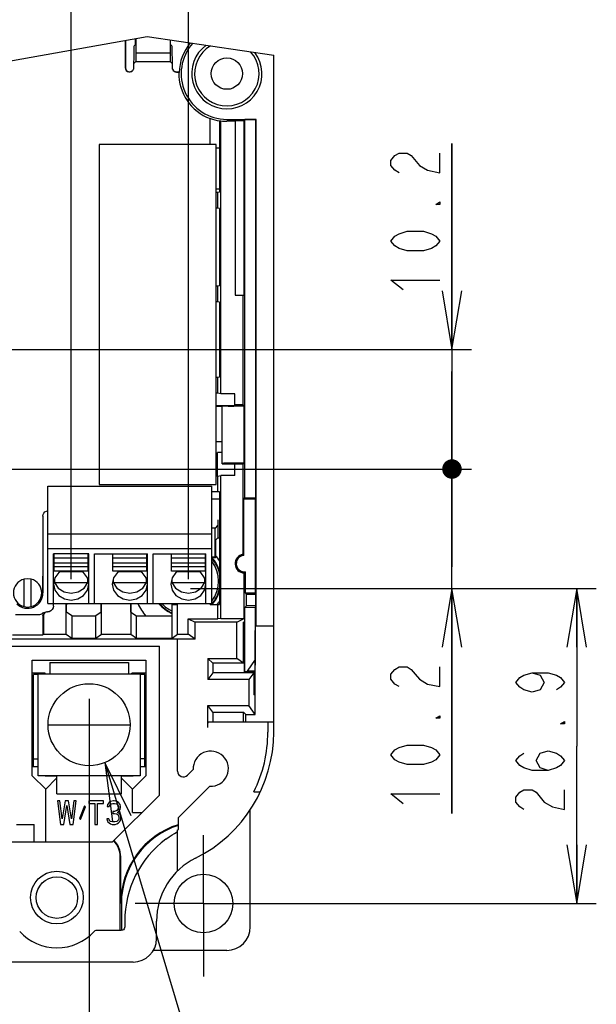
# Model space of a CAD drawing. Extents: x 36 to 410, y 13 to 287.
# Tile 12 of 18: x 267 to 297, y 63 to 113. Entities that reach past the tile are written whole.
import ezdxf

# ---------------------------------------------------------------- set-up
doc = ezdxf.new("R2010")
doc.units = 0
doc.header["$LTSCALE"] = 23.1
doc.linetypes.add('CENTER', pattern=[0.6, 0.375, -0.075, 0.075, -0.075])
doc.layers.get('0').update_dxf_attribs({"linetype": 'CONTINUOUS'})
for name, color, linetype in [('ALL_CURVE', 7, 'CONTINUOUS'), ('ALL_DIM', 7, 'CONTINUOUS'), ('ALL_NOTE', 7, 'CONTINUOUS'), ('DEFAULT_1', 7, 'CENTER')]:
    doc.layers.add(name, color=color, linetype=linetype)
doc.dimstyles.get("Standard").update_dxf_attribs({"dimtxt": 2.5, "dimasz": 2.5, "dimexe": 1.25, "dimexo": 0.625, "dimtad": 1, "dimcen": 2.5, "dimazin": 3, "dimtfac": 1, "dimtmove": 0, "dimatfit": 3})

# ---------------------------------------------------------------- blocks, each defined once
blk = doc.blocks.new('_OPEN')
at = {"color": 0, "linetype": 'BYBLOCK'}
for p, q in [((0, 0), (-1, 0.167)), ((-1, -0.167), (0, 0)), ((-1, 0), (0, 0))]:
    blk.add_line(p, q, dxfattribs=at)
blk = doc.blocks.new('*D18')
at = {"layer": 'ALL_DIM', "color": 2, "linetype": 'CONTINUOUS'}
for p, q in [((224.771, 76.594), (224.771, 46.839)), ((270.551, 76.594), (270.551, 46.839)), ((224.771, 47.839), (247.661, 47.839)), ((270.551, 47.839), (247.661, 47.839))]:
    blk.add_line(p, q, dxfattribs=at)
at = {"layer": 'ALL_DIM', "color": 2, "linetype": 'CONTINUOUS', "xscale": 3, "yscale": 3, "zscale": 3, "rotation": 180}
blk.add_blockref('_OPEN', (224.771, 47.839), dxfattribs=at)
at = {"layer": 'ALL_DIM', "color": 2, "linetype": 'CONTINUOUS', "xscale": 3, "yscale": 3, "zscale": 3}
blk.add_blockref('_OPEN', (270.551, 47.839), dxfattribs=at)
blk = doc.blocks.new('_DOT')
at = {"color": 0, "linetype": 'BYBLOCK'}
blk.add_line((-0.167, 0), (-1, 0), dxfattribs=at)
at = {"color": 0, "linetype": 'BYBLOCK', "const_width": 0.167}
blk.add_lwpolyline([(-0.083, 0, 1), (0.083, 0, 1)], format="xyb", close=True, dxfattribs=at)
blk = doc.blocks.new('*D22')
at = {"layer": 'ALL_DIM', "color": 2, "linetype": 'CONTINUOUS'}
for p, q in [((269.633, 84.298), (269.633, 124.311)), ((275.633, 84.298), (275.633, 124.311)), ((269.633, 123.311), (264.633, 123.311)), ((264.633, 123.311), (272.633, 123.311)), ((290.529, 123.311), (272.633, 123.311)), ((275.633, 123.311), (290.529, 123.311))]:
    blk.add_line(p, q, dxfattribs=at)
at = {"layer": 'ALL_DIM', "color": 2, "linetype": 'CONTINUOUS', "xscale": 3, "yscale": 3, "zscale": 3}
blk.add_blockref('_DOT', (269.633, 123.311), dxfattribs=at)
at = {"layer": 'ALL_DIM', "color": 2, "linetype": 'CONTINUOUS', "xscale": 3, "yscale": 3, "zscale": 3, "rotation": 180}
blk.add_blockref('_OPEN', (275.633, 123.311), dxfattribs=at)
blk = doc.blocks.new('*D23')
at = {"layer": 'ALL_DIM', "color": 2, "linetype": 'CONTINUOUS'}
for p, q in [((265.211, 84.298), (265.211, 124.311)), ((269.633, 84.298), (269.633, 124.311)), ((265.211, 123.311), (256.146, 123.311)), ((256.146, 123.311), (267.422, 123.311)), ((274.633, 123.311), (267.422, 123.311)), ((269.633, 123.311), (274.633, 123.311))]:
    blk.add_line(p, q, dxfattribs=at)
at = {"layer": 'ALL_DIM', "color": 2, "linetype": 'CONTINUOUS', "xscale": 3, "yscale": 3, "zscale": 3}
blk.add_blockref('_OPEN', (265.211, 123.311), dxfattribs=at)
at = {"layer": 'ALL_DIM', "color": 2, "linetype": 'CONTINUOUS', "xscale": 3, "yscale": 3, "zscale": 3, "rotation": 180}
blk.add_blockref('_DOT', (269.633, 123.311), dxfattribs=at)
blk = doc.blocks.new('*D24')
at = {"layer": 'ALL_DIM', "color": 2, "linetype": 'CONTINUOUS'}
for p, q in [((259.151, 127.842), (259.151, 131.798)), ((265.211, 84.298), (265.211, 131.798)), ((259.151, 130.798), (254.151, 130.798)), ((254.151, 130.798), (262.181, 130.798)), ((277.627, 130.798), (262.181, 130.798)), ((265.211, 130.798), (277.627, 130.798)), ((259.151, 96.538), (259.151, 122.066))]:
    blk.add_line(p, q, dxfattribs=at)
at = {"layer": 'ALL_DIM', "color": 2, "linetype": 'CONTINUOUS', "xscale": 3, "yscale": 3, "zscale": 3}
blk.add_blockref('_OPEN', (259.151, 130.798), dxfattribs=at)
at = {"layer": 'ALL_DIM', "color": 2, "linetype": 'CONTINUOUS', "xscale": 3, "yscale": 3, "zscale": 3, "rotation": 180}
blk.add_blockref('_OPEN', (265.211, 130.798), dxfattribs=at)
blk = doc.blocks.new('*D26')
at = {"layer": 'ALL_DIM', "color": 2, "linetype": 'CONTINUOUS'}
for p, q in [((263.441, 126.276), (263.441, 139.301)), ((265.211, 84.298), (265.211, 139.301)), ((263.441, 138.301), (258.441, 138.301)), ((258.441, 138.301), (264.326, 138.301)), ((271.455, 138.301), (264.326, 138.301)), ((265.211, 138.301), (271.455, 138.301)), ((263.441, 90.418), (263.441, 122.049))]:
    blk.add_line(p, q, dxfattribs=at)
at = {"layer": 'ALL_DIM', "color": 2, "linetype": 'CONTINUOUS', "xscale": 3, "yscale": 3, "zscale": 3}
blk.add_blockref('_OPEN', (263.441, 138.301), dxfattribs=at)
at = {"layer": 'ALL_DIM', "color": 2, "linetype": 'CONTINUOUS', "xscale": 3, "yscale": 3, "zscale": 3, "rotation": 180}
blk.add_blockref('_OPEN', (265.211, 138.301), dxfattribs=at)
blk = doc.blocks.new('*D30')
at = {"layer": 'ALL_DIM', "color": 2, "linetype": 'CONTINUOUS'}
for p, q in [((275.734, 83.813), (296.513, 83.813)), ((295.513, 83.813), (295.513, 75.754)), ((295.513, 67.694), (295.513, 75.754)), ((276.651, 67.694), (296.513, 67.694))]:
    blk.add_line(p, q, dxfattribs=at)
at = {"layer": 'ALL_DIM', "color": 2, "linetype": 'CONTINUOUS', "xscale": 3, "yscale": 3, "zscale": 3}
for p, rotation in [((295.513, 83.813), 90), ((295.513, 67.694), 270)]:
    blk.add_blockref('_OPEN', p, dxfattribs=dict(at, rotation=rotation))
blk = doc.blocks.new('*D31')
at = {"layer": 'ALL_DIM', "color": 2, "linetype": 'CONTINUOUS'}
for p, q in [((289.123, 89.933), (289.123, 94.933)), ((289.123, 94.933), (289.123, 86.873)), ((273.051, 89.933), (290.123, 89.933)), ((289.123, 72.303), (289.123, 86.873)), ((281.121, 83.813), (290.123, 83.813)), ((289.123, 83.813), (289.123, 72.303))]:
    blk.add_line(p, q, dxfattribs=at)
at = {"layer": 'ALL_DIM', "color": 2, "linetype": 'CONTINUOUS', "xscale": 3, "yscale": 3, "zscale": 3}
for name, p, rotation in [('_DOT', (289.123, 89.933), 270), ('_OPEN', (289.123, 83.813), 90)]:
    blk.add_blockref(name, p, dxfattribs=dict(at, rotation=rotation))
blk = doc.blocks.new('*D32')
at = {"layer": 'ALL_DIM', "color": 2, "linetype": 'CONTINUOUS'}
for p, q in [((289.123, 96.053), (289.123, 106.604)), ((289.123, 106.604), (289.123, 92.993)), ((259.277, 96.053), (290.123, 96.053)), ((289.123, 84.933), (289.123, 92.993)), ((263.674, 89.933), (290.123, 89.933)), ((289.123, 89.933), (289.123, 84.933))]:
    blk.add_line(p, q, dxfattribs=at)
at = {"layer": 'ALL_DIM', "color": 2, "linetype": 'CONTINUOUS', "xscale": 3, "yscale": 3, "zscale": 3}
for name, p, rotation in [('_OPEN', (289.123, 96.053), 270), ('_DOT', (289.123, 89.933), 90)]:
    blk.add_blockref(name, p, dxfattribs=dict(at, rotation=rotation))

msp = doc.modelspace()

# ---------------------------------------------------------------- linework, layer by layer
at = {"color": 7, "linetype": 'CONTINUOUS'}
for p, q in [((260.613, 109.788), (273.527, 112.072)), ((272.921, 111.674), (272.921, 111.965)), ((272.935, 111.967), (272.95, 111.236)), ((273.527, 112.072), (280.001, 111.112)), ((272.402, 111.873), (272.402, 110.474)), ((272.413, 111.875), (272.413, 110.474)), ((272.849, 111.603), (272.921, 111.674)), ((274.705, 111.897), (274.691, 111.236)), ((274.721, 111.674), (274.721, 111.895)), ((274.792, 111.603), (274.721, 111.674)), ((272.95, 111.236), (274.691, 111.236)), ((272.95, 111.236), (272.95, 110.803)), ((274.691, 111.236), (274.691, 110.803)), ((274.812, 110.698), (274.811, 110.963)), ((280.001, 76.469), (280.001, 111.112)), ((272.829, 110.725), (272.829, 110.474)), ((272.844, 110.698), (272.95, 110.803)), ((272.95, 110.803), (274.691, 110.803)), ((274.691, 110.803), (274.797, 110.698)), ((274.802, 110.474), (274.806, 110.436)), ((274.806, 110.436), (274.816, 110.398)), ((274.813, 110.474), (274.812, 110.698)), ((275.021, 110.266), (275.158, 110.266)), ((275.021, 110.256), (275.144, 110.256)), ((275.144, 110.256), (275.158, 110.235)), ((276.74, 107.872), (276.756, 107.878)), ((276.74, 106.542), (276.74, 107.872)), ((277.222, 107.757), (277.222, 104.109)), ((277.301, 93.784), (277.301, 107.757)), ((277.601, 107.834), (279.101, 107.834)), ((278.021, 107.738), (277.601, 107.738)), ((278.021, 107.753), (278.465, 107.773)), ((278.021, 107.753), (278.021, 98.834)), ((278.465, 107.773), (278.515, 107.823)), ((278.465, 107.773), (278.465, 98.834)), ((279.09, 107.823), (278.515, 107.823)), ((278.515, 88.457), (278.515, 107.823)), ((279.101, 107.834), (279.09, 107.823)), ((279.09, 88.457), (279.09, 107.823)), ((279.101, 81.914), (279.101, 107.834)), ((277.061, 106.542), (271.061, 106.542)), ((271.061, 106.542), (271.061, 89.142)), ((277.061, 89.142), (277.061, 106.542)), ((277.222, 106.364), (277.061, 106.364)), ((277.222, 104.264), (277.061, 104.264)), ((277.143, 104.093), (277.061, 104.093)), ((277.222, 104.109), (277.143, 104.093)), ((277.143, 103.295), (277.143, 104.093)), ((277.143, 103.295), (277.061, 103.295)), ((277.222, 103.279), (277.143, 103.295)), ((277.222, 103.279), (277.222, 99.309)), ((277.222, 99.309), (277.143, 99.293)), ((277.143, 99.293), (277.061, 99.293)), ((277.143, 98.495), (277.143, 99.293)), ((278.021, 98.834), (278.465, 98.834)), ((278.43, 93.213), (278.43, 98.834)), ((277.143, 98.495), (277.061, 98.495)), ((277.222, 98.479), (277.143, 98.495)), ((277.222, 98.479), (277.222, 94.629)), ((277.143, 94.613), (277.061, 94.613)), ((277.222, 94.629), (277.143, 94.613)), ((277.143, 93.815), (277.143, 94.613)), ((277.143, 93.815), (277.061, 93.815)), ((277.301, 93.784), (277.143, 93.815)), ((278.013, 93.784), (277.301, 93.784)), ((278.013, 93.213), (278.013, 93.784)), ((277.061, 93.194), (278, 93.194)), ((277.361, 93.14), (277.061, 93.14)), ((277.361, 90.194), (277.361, 93.194)), ((278.469, 93.157), (277.961, 93.157)), ((278, 93.194), (278.013, 93.213)), ((278.43, 93.213), (278.013, 93.213)), ((278.43, 93.213), (278.469, 93.157)), ((278.469, 93.157), (278.469, 90.231)), ((277.061, 91.34), (277.361, 91.34)), ((277.121, 90.794), (277.361, 90.794)), ((277.361, 90.783), (277.121, 90.788)), ((277.121, 89.573), (277.121, 90.788)), ((278.469, 90.231), (277.961, 90.231)), ((278.43, 90.175), (278.469, 90.231)), ((277.361, 90.194), (278, 90.194)), ((278, 90.194), (278.013, 90.175)), ((278.43, 90.175), (278.013, 90.175)), ((278.013, 89.605), (278.013, 90.175)), ((278.43, 85.569), (278.43, 90.175)), ((277.143, 89.573), (277.061, 89.573)), ((277.143, 89.573), (277.301, 89.605)), ((277.143, 88.775), (277.143, 89.573)), ((278.013, 89.605), (277.301, 89.605)), ((277.301, 82.287), (277.301, 89.605)), ((268.433, 89.054), (276.833, 89.054)), ((268.433, 83.054), (268.433, 89.054)), ((271.061, 89.142), (277.061, 89.142)), ((276.833, 83.054), (276.833, 89.054)), ((277.143, 88.775), (276.833, 88.775)), ((277.222, 88.759), (277.143, 88.775)), ((277.222, 88.759), (277.222, 82.994)), ((277.222, 88.394), (276.833, 88.394)), ((278.471, 88.394), (278.515, 88.457)), ((279.046, 88.394), (278.471, 88.394)), ((278.471, 85.514), (278.471, 88.394)), ((278.515, 88.457), (279.09, 88.457)), ((279.09, 88.457), (279.046, 88.394)), ((279.046, 88.394), (279.046, 88.094)), ((279.068, 88.094), (279.046, 88.094)), ((279.068, 83.894), (279.068, 88.094)), ((268.18, 87.524), (268.18, 85.714)), ((268.189, 87.528), (268.189, 83.594)), ((277.135, 87.339), (277.135, 86.407)), ((277.001, 86.91), (276.833, 86.91)), ((277.13, 87.039), (277.001, 86.91)), ((277.001, 85.415), (277.001, 86.91)), ((268.433, 86.615), (276.833, 86.615)), ((277.022, 86.294), (277.135, 86.407)), ((277.022, 86.294), (277.022, 85.394)), ((277.135, 86.407), (277.222, 86.407)), ((268.433, 85.874), (276.833, 85.874)), ((270.533, 85.598), (268.733, 85.598)), ((268.733, 83.054), (268.733, 85.598)), ((268.763, 84.711), (268.763, 85.594)), ((270.503, 85.373), (268.763, 85.373)), ((270.503, 84.711), (270.503, 85.594)), ((270.533, 83.054), (270.533, 85.598)), ((270.833, 85.598), (273.533, 85.598)), ((270.833, 83.054), (270.833, 85.598)), ((271.763, 84.711), (271.763, 85.594)), ((273.503, 85.373), (271.763, 85.373)), ((273.503, 84.711), (273.503, 85.594)), ((273.533, 83.054), (273.533, 85.598)), ((273.833, 85.598), (276.533, 85.598)), ((273.833, 83.054), (273.833, 85.598)), ((274.763, 84.711), (274.763, 85.594)), ((276.503, 85.373), (274.763, 85.373)), ((276.503, 84.711), (276.503, 85.594)), ((276.533, 83.054), (276.533, 85.598)), ((277.001, 85.415), (276.833, 85.415)), ((277.022, 85.394), (276.833, 85.394)), ((277.022, 85.394), (277.001, 85.415)), ((270.503, 85.119), (268.763, 85.119)), ((270.503, 84.931), (268.763, 84.931)), ((270.503, 84.711), (268.763, 84.711)), ((273.503, 85.119), (271.763, 85.119)), ((273.503, 84.931), (271.763, 84.931)), ((273.503, 84.711), (271.763, 84.711)), ((276.503, 85.119), (274.763, 85.119)), ((276.503, 84.931), (274.763, 84.931)), ((276.503, 84.711), (274.763, 84.711)), ((267.221, 82.893), (267.221, 84.296)), ((267.581, 82.893), (267.581, 84.296)), ((268.764, 84.194), (268.784, 84.124)), ((268.784, 84.286), (268.784, 84.124)), ((270.199, 84.676), (269.066, 84.676)), ((270.481, 84.124), (270.481, 84.286)), ((270.481, 84.124), (270.501, 84.194)), ((271.764, 84.194), (271.784, 84.124)), ((271.784, 84.286), (271.784, 84.124)), ((273.199, 84.676), (272.066, 84.676)), ((273.481, 84.124), (273.481, 84.286)), ((273.481, 84.124), (273.501, 84.194)), ((274.764, 84.194), (274.784, 84.124)), ((274.784, 84.286), (274.784, 84.124)), ((276.199, 84.676), (275.066, 84.676)), ((276.481, 84.124), (276.481, 84.286)), ((276.481, 84.124), (276.501, 84.194)), ((278.491, 82.287), (278.491, 84.614)), ((278.55, 83.594), (278.55, 84.676)), ((268.784, 84.124), (270.481, 84.124)), ((270.292, 83.836), (270.481, 84.124)), ((271.784, 84.124), (273.481, 84.124)), ((273.292, 83.836), (273.481, 84.124)), ((274.784, 84.124), (276.481, 84.124)), ((276.292, 83.836), (276.481, 84.124)), ((279.046, 83.894), (279.068, 83.894)), ((279.046, 83.894), (279.046, 83.594)), ((278.55, 83.594), (279.046, 83.594)), ((278.613, 83.531), (278.55, 83.594)), ((278.613, 83.531), (279.09, 83.531)), ((278.613, 82.936), (278.613, 83.531)), ((279.09, 83.531), (279.046, 83.594)), ((279.09, 82.936), (279.09, 83.531)), ((268.433, 83.054), (276.833, 83.054)), ((268.721, 82.917), (268.721, 83.054)), ((269.381, 82.994), (269.39, 83.054)), ((269.381, 81.472), (269.381, 82.994)), ((269.402, 83.054), (269.391, 82.984)), ((269.391, 82.61), (269.391, 82.984)), ((271.17, 82.61), (271.17, 83.054)), ((271.181, 81.472), (271.181, 83.054)), ((272.681, 83.054), (272.681, 81.472)), ((272.691, 82.61), (272.691, 83.054)), ((274.793, 82.994), (275.07, 82.994)), ((274.793, 81.271), (274.793, 82.994)), ((275.07, 82.994), (275.07, 83.054)), ((275.081, 81.472), (275.081, 83.054)), ((276.74, 82.994), (276.74, 83.054)), ((276.74, 82.994), (277.222, 82.994)), ((277.143, 82.272), (277.143, 82.994)), ((278.613, 82.936), (278.524, 82.847)), ((278.524, 82.847), (279.044, 82.87)), ((278.524, 79.573), (278.524, 82.847)), ((279.09, 82.936), (278.613, 82.936)), ((279.09, 82.936), (279.044, 82.87)), ((279.044, 82.87), (279.044, 80.177)), ((268.011, 82.475), (266.79, 82.475)), ((268.181, 82.415), (268.181, 81.45)), ((268.212, 82.437), (268.212, 81.472)), ((268.23, 82.588), (268.279, 82.595)), ((268.289, 82.595), (268.279, 82.595)), ((268.392, 82.617), (268.421, 82.617)), ((269.669, 82.415), (269.391, 82.61)), ((269.669, 82.415), (270.893, 82.415)), ((269.669, 82.415), (269.669, 81.271)), ((271.17, 82.61), (270.893, 82.415)), ((270.893, 81.271), (270.893, 82.415)), ((272.691, 82.61), (272.969, 82.415)), ((272.969, 82.415), (274.793, 82.415)), ((272.969, 81.271), (272.969, 82.415)), ((275.626, 82.272), (277.143, 82.272)), ((275.626, 82.272), (275.981, 82.094)), ((275.626, 81.472), (275.626, 82.272)), ((277.301, 82.287), (277.143, 82.272)), ((277.301, 82.287), (278.491, 82.287)), ((278.105, 82.094), (278.491, 82.287)), ((278.105, 82.094), (275.981, 82.094)), ((275.981, 81.224), (275.981, 82.094)), ((278.105, 80.242), (278.105, 82.094)), ((278.501, 82.094), (278.459, 82.094)), ((278.459, 79.994), (278.459, 82.094)), ((278.501, 79.55), (278.501, 82.094)), ((279.064, 81.914), (280.001, 81.914)), ((251.381, 81.249), (275.081, 81.249)), ((266.621, 81.45), (268.181, 81.45)), ((268.181, 81.45), (268.212, 81.472)), ((268.212, 81.472), (269.381, 81.472)), ((269.381, 81.472), (269.669, 81.271)), ((269.669, 81.271), (270.893, 81.271)), ((270.893, 81.271), (271.181, 81.472)), ((271.181, 81.472), (272.681, 81.472)), ((272.681, 81.472), (272.969, 81.271)), ((272.969, 81.271), (274.793, 81.271)), ((274.793, 81.271), (275.081, 81.472)), ((275.081, 81.472), (275.626, 81.472)), ((275.081, 74.47), (275.081, 81.249)), ((275.981, 81.224), (275.081, 81.224)), ((275.981, 81.224), (275.626, 81.472)), ((251.081, 80.864), (274.151, 80.864)), ((274.151, 73.244), (274.151, 80.864)), ((267.641, 80.144), (273.461, 80.144)), ((267.641, 74.234), (267.641, 80.144)), ((273.461, 80.144), (273.461, 74.234)), ((276.634, 80.242), (278.105, 80.242)), ((276.882, 79.994), (276.634, 80.242)), ((276.634, 80.242), (276.634, 79.154)), ((278.459, 79.994), (278.105, 80.242)), ((279.044, 80.177), (278.645, 79.579)), ((279.044, 80.177), (279.031, 79.579)), ((268.541, 80.024), (272.561, 80.024)), ((268.541, 80.024), (268.541, 79.454)), ((272.561, 80.024), (272.561, 79.454)), ((278.459, 79.994), (276.882, 79.994)), ((276.882, 79.994), (276.882, 79.508)), ((268.301, 79.484), (267.641, 79.484)), ((267.941, 79.424), (267.701, 79.424)), ((267.701, 74.684), (267.701, 79.424)), ((267.941, 79.454), (273.161, 79.454)), ((267.941, 74.234), (267.941, 79.454)), ((268.301, 79.454), (268.301, 79.484)), ((273.461, 79.484), (272.741, 79.484)), ((272.741, 79.454), (272.741, 79.484)), ((273.161, 79.454), (273.161, 74.234)), ((273.401, 79.424), (273.161, 79.424)), ((273.401, 74.684), (273.401, 79.424)), ((276.882, 79.508), (276.634, 79.154)), ((278.734, 79.154), (276.634, 79.154)), ((278.982, 79.508), (276.882, 79.508)), ((278.501, 79.55), (278.524, 79.573)), ((278.501, 79.55), (279.011, 79.55)), ((278.524, 79.573), (278.645, 79.579)), ((279.031, 79.579), (278.645, 79.579)), ((278.982, 79.508), (278.734, 79.154)), ((278.734, 79.154), (278.734, 77.834)), ((278.982, 79.508), (278.982, 78.374)), ((279.031, 79.579), (279.011, 79.55)), ((279.011, 78.374), (279.011, 79.55)), ((279.011, 78.374), (278.982, 78.374)), ((276.634, 77.834), (278.734, 77.834)), ((276.882, 77.48), (276.634, 77.834)), ((276.634, 76.694), (276.634, 77.834)), ((279.057, 77.373), (278.734, 77.834)), ((267.641, 77.204), (267.701, 77.204)), ((276.882, 77.48), (278.459, 77.48)), ((276.882, 77.48), (276.882, 76.994)), ((278.459, 77.48), (278.566, 77.373)), ((278.459, 76.994), (278.459, 77.48)), ((278.566, 77.373), (279.057, 77.373)), ((278.566, 76.994), (278.566, 77.373)), ((276.638, 76.994), (280.001, 76.994)), ((279.701, 76.994), (279.701, 76.467)), ((267.701, 75.104), (267.941, 75.104)), ((273.401, 75.104), (273.161, 75.104)), ((267.941, 74.684), (267.641, 74.684)), ((273.461, 74.684), (273.161, 74.684)), ((268.331, 73.544), (267.641, 74.234)), ((273.161, 74.234), (267.941, 74.234)), ((268.301, 74.204), (268.301, 74.234)), ((268.901, 74.204), (268.301, 74.204)), ((268.901, 73.304), (268.901, 74.204)), ((272.801, 74.204), (272.201, 74.204)), ((272.201, 73.304), (272.201, 74.204)), ((273.461, 74.234), (272.771, 73.544)), ((272.801, 74.204), (272.801, 74.234)), ((275.879, 74.544), (275.593, 74.258)), ((268.331, 73.544), (268.871, 74.084)), ((268.871, 74.084), (268.901, 74.084)), ((272.201, 74.084), (272.231, 74.084)), ((272.231, 74.084), (272.771, 73.544)), ((275.119, 72.087), (276.728, 73.695)), ((268.331, 70.844), (268.331, 73.544)), ((268.901, 73.304), (272.201, 73.304)), ((274.151, 73.244), (271.751, 70.844)), ((272.771, 72.344), (272.771, 73.544)), ((278.987, 73.412), (279.317, 73.406)), ((269.051, 72.944), (268.931, 72.944)), ((268.931, 72.944), (269.091, 71.744)), ((269.171, 72.025), (269.051, 72.944)), ((269.331, 72.944), (269.171, 72.025)), ((269.251, 71.744), (269.411, 72.714)), ((269.491, 72.944), (269.331, 72.944)), ((269.411, 72.714), (269.571, 71.744)), ((269.651, 72.025), (269.491, 72.944)), ((269.771, 72.944), (269.651, 72.025)), ((269.731, 71.744), (269.891, 72.944)), ((269.891, 72.944), (269.771, 72.944)), ((270.311, 72.689), (270.051, 72.05)), ((270.111, 71.999), (270.371, 72.638)), ((270.371, 72.638), (270.311, 72.689)), ((271.291, 72.944), (270.531, 72.944)), ((270.531, 72.944), (270.531, 72.816)), ((270.531, 72.816), (270.851, 72.816)), ((270.851, 72.816), (270.851, 71.744)), ((270.971, 72.816), (271.291, 72.816)), ((270.971, 71.744), (270.971, 72.816)), ((271.291, 72.816), (271.291, 72.944)), ((271.491, 72.765), (271.471, 72.663)), ((271.471, 72.663), (271.571, 72.663)), ((271.571, 72.868), (271.491, 72.765)), ((271.651, 72.919), (271.571, 72.868)), ((271.571, 72.663), (271.611, 72.74)), ((271.611, 72.74), (271.671, 72.791)), ((271.791, 72.944), (271.651, 72.919)), ((271.671, 72.791), (271.771, 72.816)), ((271.771, 72.816), (271.851, 72.816)), ((271.831, 72.944), (271.791, 72.944)), ((271.971, 72.919), (271.831, 72.944)), ((271.851, 72.816), (271.951, 72.791)), ((271.951, 72.791), (272.011, 72.74)), ((272.051, 72.868), (271.971, 72.919)), ((272.011, 72.74), (272.051, 72.663)), ((272.051, 72.612), (272.011, 72.51)), ((272.131, 72.765), (272.051, 72.868)), ((272.051, 72.663), (272.051, 72.612)), ((272.151, 72.663), (272.131, 72.765)), ((272.131, 72.51), (272.151, 72.612)), ((272.151, 72.612), (272.151, 72.663)), ((271.851, 72.408), (271.771, 72.408)), ((271.771, 72.408), (271.771, 72.306)), ((271.771, 72.306), (271.851, 72.306)), ((271.971, 72.459), (271.851, 72.408)), ((271.851, 72.306), (271.971, 72.28)), ((272.011, 72.51), (271.971, 72.459)), ((271.971, 72.28), (272.031, 72.229)), ((272.011, 72.357), (272.091, 72.433)), ((272.111, 72.306), (272.011, 72.357)), ((272.031, 72.229), (272.071, 72.127)), ((272.071, 72.127), (272.071, 72.025)), ((272.091, 72.433), (272.131, 72.51)), ((272.151, 72.229), (272.111, 72.306)), ((272.171, 72.127), (272.151, 72.229)), ((272.171, 72.025), (272.171, 72.127)), ((272.771, 72.344), (273.251, 72.344)), ((275.119, 71.486), (275.119, 72.087)), ((278.801, 66.494), (278.801, 72.494)), ((266.831, 71.744), (267.731, 71.744)), ((267.731, 70.844), (267.731, 71.744)), ((269.091, 71.744), (269.251, 71.744)), ((269.571, 71.744), (269.731, 71.744)), ((270.051, 72.05), (270.111, 71.999)), ((270.851, 71.744), (270.971, 71.744)), ((271.551, 72.025), (271.451, 72.025)), ((271.451, 72.025), (271.471, 71.948)), ((271.471, 71.948), (271.511, 71.872)), ((271.511, 71.872), (271.571, 71.821)), ((271.571, 71.974), (271.551, 72.025)), ((271.611, 71.923), (271.571, 71.974)), ((271.571, 71.821), (271.651, 71.77)), ((271.651, 71.897), (271.611, 71.923)), ((271.751, 71.872), (271.651, 71.897)), ((271.651, 71.77), (271.731, 71.744)), ((271.731, 71.744), (271.891, 71.744)), ((271.871, 71.872), (271.751, 71.872)), ((271.971, 71.897), (271.871, 71.872)), ((271.891, 71.744), (271.971, 71.77)), ((272.011, 71.923), (271.971, 71.897)), ((271.971, 71.77), (272.051, 71.821)), ((272.051, 71.974), (272.011, 71.923)), ((272.071, 72.025), (272.051, 71.974)), ((272.051, 71.821), (272.111, 71.872)), ((272.111, 71.872), (272.151, 71.948)), ((272.151, 71.948), (272.171, 72.025)), ((275.081, 69.365), (275.081, 71.461)), ((223.571, 70.844), (271.751, 70.844)), ((272.141, 66.318), (272.141, 70.094)), ((272.167, 67.694), (272.167, 70.094)), ((272.201, 67.694), (272.201, 66.318)), ((272.377, 66.794), (272.377, 66.498)), ((274.001, 65.894), (274.001, 66.794)), ((272.197, 66.318), (270.938, 66.318)), ((277.601, 65.294), (273.832, 65.294)), ((272.801, 64.694), (203.201, 64.694))]:
    msp.add_line(p, q, dxfattribs=at)
at = {"color": 2, "linetype": 'CONTINUOUS'}
for p, q in [((272.183, 96.053), (272.801, 96.053)), ((272.183, 89.933), (272.801, 89.933)), ((280.871, 83.813), (281.644, 83.813))]:
    msp.add_line(p, q, dxfattribs=at)
at = {"color": 7, "linetype": 'CONTINUOUS'}
for points in [[(272.849, 111.603), (272.845, 111.571), (272.841, 111.486), (272.837, 111.352), (272.834, 111.175), (272.831, 110.963), (272.829, 110.725)], [(274.811, 110.963), (274.808, 111.175), (274.805, 111.352), (274.801, 111.486), (274.797, 111.571), (274.792, 111.603)], [(272.829, 110.474), (272.825, 110.438), (272.816, 110.403)], [(272.825, 110.398), (272.836, 110.436), (272.839, 110.474)], [(272.839, 110.474), (272.84, 110.546), (272.841, 110.608), (272.842, 110.655), (272.843, 110.686), (272.844, 110.698)], [(274.797, 110.698), (274.799, 110.686), (274.8, 110.655), (274.801, 110.608), (274.802, 110.546), (274.802, 110.474)], [(274.826, 110.403), (274.816, 110.438), (274.813, 110.474)], [(277.222, 107.757), (277.261, 107.756), (277.301, 107.757)], [(277.361, 93.168), (277.381, 93.165), (277.441, 93.163), (277.537, 93.161), (277.661, 93.159), (277.806, 93.158), (277.961, 93.157)], [(277.961, 90.231), (277.806, 90.23), (277.661, 90.229), (277.537, 90.228), (277.441, 90.226), (277.381, 90.223), (277.361, 90.22)], [(268.18, 87.524), (268.193, 87.606), (268.231, 87.681), (268.29, 87.741), (268.366, 87.781), (268.433, 87.791)], [(277.135, 87.247), (277.134, 87.164), (277.133, 87.098), (277.131, 87.055), (277.13, 87.039)], [(268.18, 85.714), (268.18, 85.363), (268.178, 85.005), (268.175, 84.645), (268.171, 84.287), (268.166, 83.939), (268.16, 83.594)], [(278.471, 85.514), (278.458, 85.533), (278.444, 85.551), (278.43, 85.569)], [(269.122, 84.711), (268.996, 84.633), (268.801, 84.365), (268.733, 84.048)], [(270.533, 84.048), (270.464, 84.365), (270.269, 84.633), (270.144, 84.711)], [(272.122, 84.711), (271.996, 84.633), (271.801, 84.365), (271.733, 84.048)], [(273.533, 84.048), (273.464, 84.365), (273.269, 84.633), (273.144, 84.711)], [(275.122, 84.711), (274.996, 84.633), (274.801, 84.365), (274.733, 84.048)], [(276.533, 84.048), (276.464, 84.365), (276.269, 84.633), (276.144, 84.711)], [(267.581, 84.296), (267.401, 84.318), (267.221, 84.296)], [(278.55, 84.676), (278.531, 84.654), (278.511, 84.634), (278.491, 84.614)], [(268.733, 84.048), (268.801, 83.731), (268.996, 83.462), (269.288, 83.283), (269.633, 83.22), (269.977, 83.283), (270.269, 83.462), (270.464, 83.731), (270.533, 84.048)], [(268.784, 84.124), (268.974, 83.836), (269.273, 83.641), (269.633, 83.572), (269.992, 83.641), (270.292, 83.836)], [(271.733, 84.048), (271.801, 83.731), (271.996, 83.462), (272.288, 83.283), (272.633, 83.22), (272.977, 83.283), (273.269, 83.462), (273.464, 83.731), (273.533, 84.048)], [(271.784, 84.124), (271.974, 83.836), (272.273, 83.641), (272.633, 83.572), (272.992, 83.641), (273.292, 83.836)], [(274.733, 84.048), (274.801, 83.731), (274.996, 83.462), (275.288, 83.283), (275.633, 83.22), (275.977, 83.283), (276.269, 83.462), (276.464, 83.731), (276.533, 84.048)], [(274.784, 84.124), (274.974, 83.836), (275.273, 83.641), (275.633, 83.572), (275.992, 83.641), (276.292, 83.836)], [(267.221, 82.893), (267.401, 82.87), (267.581, 82.893)], [(268.721, 82.917), (268.706, 82.824), (268.663, 82.741), (268.597, 82.674), (268.513, 82.632), (268.421, 82.617)], [(268.107, 82.503), (268.061, 82.482), (268.011, 82.475)], [(268.107, 82.503), (268.184, 82.567), (268.23, 82.588)], [(268.181, 82.415), (268.19, 82.471), (268.215, 82.521), (268.258, 82.562)], [(268.289, 82.584), (268.247, 82.543), (268.221, 82.493), (268.212, 82.437)], [(268.392, 82.617), (268.337, 82.608), (268.289, 82.584)], [(279.057, 77.373), (279.057, 81.469), (279.058, 81.614), (279.059, 81.738), (279.06, 81.834), (279.062, 81.894), (279.064, 81.914)], [(276.634, 76.787), (276.635, 76.87), (276.636, 76.937), (276.637, 76.979), (276.638, 76.994)], [(274.481, 70.984), (274.647, 71.103), (274.795, 71.202), (274.916, 71.278)], [(274.916, 71.278), (275.063, 71.366), (275.081, 71.378)], [(275.081, 71.461), (275.09, 71.468), (275.119, 71.486)], [(270.938, 66.318), (270.889, 66.311), (270.843, 66.291), (270.805, 66.259)], [(272.377, 66.498), (272.368, 66.442), (272.343, 66.392), (272.303, 66.352), (272.253, 66.327), (272.197, 66.318)]]:
    msp.add_lwpolyline(points, dxfattribs=at)
for centre, radius in [((277.601, 110.174), 0.802), ((270.551, 76.844), 2.1), ((268.901, 67.994), 1.35), ((268.901, 67.994), 1.063), ((276.401, 67.694), 1.5)]:
    msp.add_circle(centre, radius, dxfattribs=at)
for centre, radius, start, end in [((277.601, 110.174), 2.443, 139.9768, 178.5754), ((277.601, 110.174), 2.34, 138.4033, 270), ((277.601, 110.174), 1.8, 126.2309, 36.8847), ((277.601, 110.174), 1.65, 120.693, 42.4369), ((272.621, 110.474), 0.218, 180, 339.4874), ((272.621, 110.474), 0.208, 180, 339.9076), ((275.021, 110.474), 0.218, 200.5126, 270), ((275.021, 110.474), 0.208, 200.0924, 270), ((277.601, 110.174), 2.458, 178.6062, 249.4968), ((277.601, 110.174), 2.447, 249.793, 261.0962), ((277.601, 110.174), 2.436, 262.926, 270), ((275.501, 84.194), 1.68, 322.5102, 37.4784), ((275.501, 84.194), 1.8, 16.5123, 42.0553), ((275.501, 84.194), 1.77, 12.7181, 40.9911), ((275.501, 84.194), 2.009, 30.6676, 40.4794), ((278.501, 85.094), 0.48, 98.4308, 268.8748), ((278.501, 85.094), 0.421, 93.9906, 276.7088), ((267.401, 83.594), 0.724, 104.3873, 255.6128), ((267.401, 83.594), 0.724, 284.3873, 75.6128), ((275.501, 84.194), 1.77, 317.1342, 347.2819), ((275.501, 84.194), 1.8, 318.0171, 343.4877), ((267.401, 83.594), 0.788, 226.0142, 360), ((275.501, 84.194), 2.009, 323.1503, 329.3324), ((275.501, 84.194), 2.716, 204.8765, 221.1154), ((275.501, 84.194), 1.8, 219.3816, 246.8207), ((275.501, 84.194), 1.77, 220.2183, 246.4179), ((275.501, 84.194), 1.68, 222.8824, 245.0554), ((272.801, 76.469), 7.2, 296.3878, 360), ((272.807, 76.467), 6.894, 333.6892, 360), ((276.778, 74.594), 0.9, 266.8103, 183.1897), ((275.381, 74.47), 0.3, 180, 315), ((276.401, 67.694), 4.234, 107.6886, 180), ((276.401, 67.694), 4.2, 107.8351, 180), ((271.001, 70.094), 1.14, 0, 45), ((271.001, 70.094), 1.166, 0, 45), ((277.601, 66.794), 5.224, 126.6736, 180), ((277.601, 66.794), 3.6, 116.3878, 180), ((268.901, 67.994), 2.576, 222.334, 317.666), ((277.601, 66.494), 1.2, 270, 360), ((272.801, 65.894), 1.2, 270, 360)]:
    msp.add_arc(centre, radius, start, end, dxfattribs=at)
at = {"layer": 'ALL_CURVE', "color": 40, "linetype": 'CONTINUOUS'}
for p, q in [((270.551, 78.164), (270.551, 75.524)), ((268.473, 76.844), (272.629, 76.844))]:
    msp.add_line(p, q, dxfattribs=at)
at = {"layer": 'ALL_DIM', "color": 2, "linetype": 'CONTINUOUS'}
for points in [[(286.415, 105.104), (286.206, 105.229), (285.998, 105.479), (285.998, 105.729), (286.206, 105.979), (286.415, 106.104), (286.831, 106.104), (287.04, 105.979)], [(287.04, 105.979), (287.456, 105.479), (287.873, 105.229), (288.498, 105.104), (288.498, 106.104)], [(288.498, 103.604), (288.498, 103.479), (288.29, 103.479), (288.498, 103.604)], [(288.498, 101.604), (288.29, 101.354), (288.081, 101.229), (287.665, 101.104), (286.831, 101.104), (286.415, 101.229), (286.206, 101.354), (285.998, 101.604), (286.206, 101.854), (286.415, 101.979), (286.831, 102.104), (287.665, 102.104), (288.081, 101.979), (288.29, 101.854), (288.498, 101.604)], [(286.623, 99.104), (285.998, 99.604), (288.498, 99.604)], [(286.415, 78.803), (286.206, 78.928), (285.998, 79.178), (285.998, 79.428), (286.206, 79.678), (286.415, 79.803), (286.831, 79.803), (287.04, 79.678), (287.248, 79.428), (287.456, 79.178), (287.873, 78.928), (288.498, 78.803), (288.498, 79.803)], [(293.221, 79.509), (293.638, 79.384), (293.846, 79.009), (293.638, 78.634), (293.221, 78.509), (292.804, 78.634), (292.596, 78.759), (292.388, 79.009), (292.596, 79.259), (292.804, 79.384), (293.221, 79.509), (294.054, 79.509), (294.471, 79.384), (294.679, 79.259), (294.888, 79.009), (294.679, 78.759), (294.471, 78.634)], [(288.498, 77.303), (288.498, 77.178), (288.29, 77.178), (288.498, 77.303)], [(294.888, 77.009), (294.888, 76.884), (294.679, 76.884), (294.888, 77.009)], [(288.498, 75.303), (288.29, 75.053), (288.081, 74.928), (287.665, 74.803), (286.831, 74.803), (286.415, 74.928), (286.206, 75.053), (285.998, 75.303), (286.206, 75.553), (286.415, 75.678), (286.831, 75.803), (287.665, 75.803), (288.081, 75.678), (288.29, 75.553), (288.498, 75.303)], [(294.054, 74.509), (293.638, 74.634), (293.429, 75.009), (293.638, 75.384), (294.054, 75.509), (294.471, 75.384), (294.679, 75.259), (294.888, 75.009), (294.679, 74.759), (294.471, 74.634), (294.054, 74.509), (293.221, 74.509), (292.804, 74.634), (292.596, 74.759), (292.388, 75.009), (292.596, 75.259), (292.804, 75.384)], [(286.623, 72.803), (285.998, 73.303), (288.498, 73.303)], [(292.804, 72.509), (292.596, 72.634), (292.388, 72.884), (292.388, 73.134), (292.596, 73.384), (292.804, 73.509), (293.221, 73.509), (293.429, 73.384)], [(293.429, 73.384), (293.846, 72.884), (294.263, 72.634), (294.888, 72.509), (294.888, 73.509)]]:
    msp.add_lwpolyline(points, dxfattribs=at)
at = {"layer": 'ALL_NOTE', "color": 2, "linetype": 'CONTINUOUS'}
msp.add_line((271.362, 74.907), (279.501, 47.67), dxfattribs=at)
msp.add_lwpolyline([(272.7, 72.176), (271.362, 74.907), (271.742, 71.89)], dxfattribs=at)
at = {"layer": 'DEFAULT_1', "color": 7, "linetype": 'CENTER'}
for q in [(276.401, 71.194), (272.901, 67.694), (279.901, 67.694), (276.401, 63.964)]:
    msp.add_line((276.401, 67.694), q, dxfattribs=at)

# ---------------------------------------------------------------- dimensions: what is measured, and where the dimension line sits
at = {"layer": 'ALL_DIM', "color": 2, "linetype": 'CONTINUOUS'}
for base, p1, p2, angle, picture, middle in [((263.441, 138.301), (265.211, 84.298), (263.441, 90.418), 180, '*D26', (269.455, 138.926)), ((259.151, 130.798), (265.211, 84.298), (259.151, 96.538), 180, '*D24', (269.627, 131.423)), ((295.513, 83.813), (276.651, 67.694), (275.734, 83.813), 90, '*D30', (294.888, 72.009))]:
    dim = msp.add_linear_dim(base=base, p1=p1, p2=p2, angle=angle, dimstyle='Standard', dxfattribs=at)
    dim.commit()
    dim.dimension.update_dxf_attribs({"geometry": picture, "text_midpoint": middle, "dimtype": 128})
dim = msp.add_linear_dim(base=(269.633, 123.311), p1=(265.211, 84.298), p2=(269.633, 84.298), dimstyle='Standard', override={"dimblk2": 'DOT', "dimsah": 1}, dxfattribs=at)
dim.commit()
dim.dimension.update_dxf_attribs({"geometry": '*D23', "text_midpoint": (256.146, 123.936), "dimtype": 128})
for base, p1, p2, angle, picture, middle in [((269.633, 123.311), (275.633, 84.298), (269.633, 84.298), 180, '*D22', (278.529, 123.936)), ((289.123, 89.933), (259.277, 96.053), (263.674, 89.933), 270, '*D32', (288.498, 98.604)), ((289.123, 89.933), (281.121, 83.813), (273.051, 89.933), 90, '*D31', (288.498, 72.303))]:
    dim = msp.add_linear_dim(base=base, p1=p1, p2=p2, angle=angle, dimstyle='Standard', override={"dimblk2": 'DOT', "dimsah": 1}, dxfattribs=at)
    dim.commit()
    dim.dimension.update_dxf_attribs({"geometry": picture, "text_midpoint": middle, "dimtype": 128})
dim = msp.add_linear_dim(base=(270.551, 47.839), p1=(224.771, 76.594), p2=(270.551, 76.594), dimstyle='Standard', dxfattribs=at)
dim.commit()
dim.dimension.update_dxf_attribs({"geometry": '*D18', "text_midpoint": (238.641, 48.464), "dimtype": 128})

doc.saveas('drawing.dxf')
